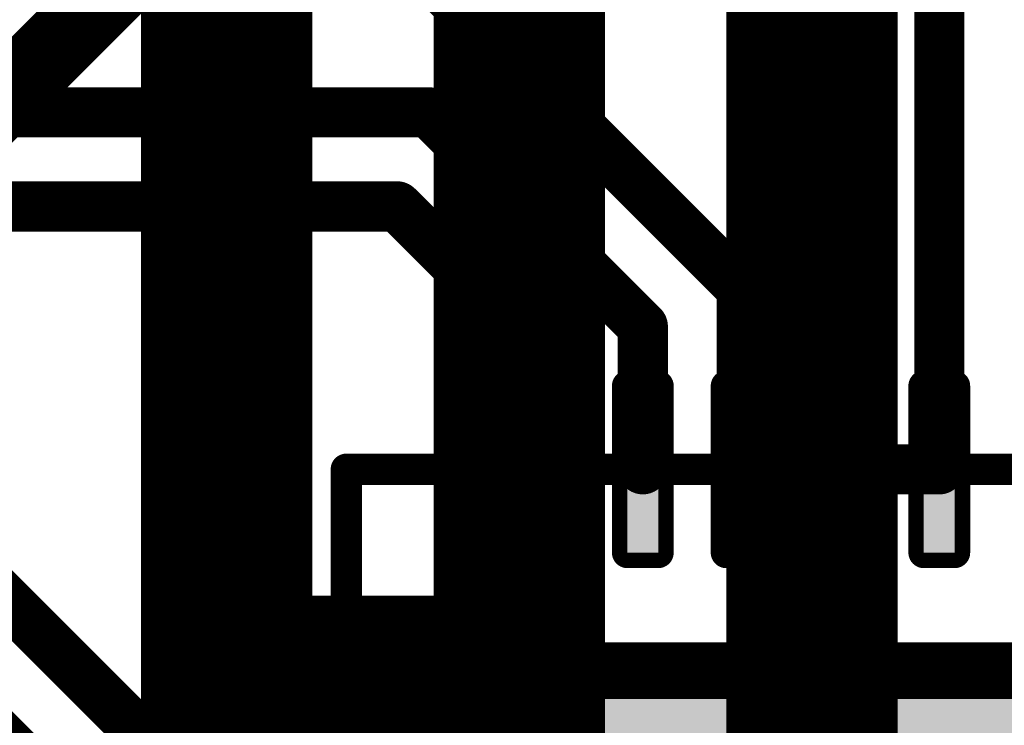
# Model space of a CAD drawing. Extents: x -13 to 79, y -40 to 78.
# Tile 70 of 96: x 28.06 to 32.05, y 34.35 to 37.2. Entities that reach past the tile are written whole.
import ezdxf

# ---------------------------------------------------------------- set-up
doc = ezdxf.new("R2010")
doc.units = 0
for name, color, linetype in [('1', 22, 'CONTINUOUS'), ('16', 175, 'CONTINUOUS'), ('21', 253, 'CONTINUOUS'), ('22', 140, 'CONTINUOUS')]:
    doc.layers.add(name, color=color, linetype=linetype)

# ---------------------------------------------------------------- blocks, each defined once
blk = doc.blocks.new('RECT128000X40000R50')
at = {"const_width": 0.0625}
blk.add_lwpolyline([(0.3688, -0.0625), (0.3688, 0.0625, 0.4142), (0.3375, 0.0938), (-0.3375, 0.0938, 0.4142), (-0.3688, 0.0625), (-0.3688, -0.0625, 0.4142), (-0.3375, -0.0938), (0.3375, -0.0938, 0.4142)], format="xyb", close=True, dxfattribs=at)
blk.add_solid([(-0.3531, -0.0781), (0.3531, -0.0781), (-0.3531, 0.0781), (0.3531, 0.0781)])
blk = doc.blocks.new('RECT736000X736000R10')
at = {"const_width": 0.23}
blk.add_lwpolyline([(2.185, -2.07), (2.185, 2.07, 0.4142), (2.07, 2.185), (-2.07, 2.185, 0.4142), (-2.185, 2.07), (-2.185, -2.07, 0.4142), (-2.07, -2.185), (2.07, -2.185, 0.4142)], format="xyb", close=True, dxfattribs=at)
blk.add_solid([(-2.0954, -2.0954), (2.0954, -2.0954), (-2.0954, 2.0954), (2.0954, 2.0954)])

msp = doc.modelspace()

# ---------------------------------------------------------------- linework, layer by layer
at = {"layer": '1', "const_width": 0.3048}
msp.add_lwpolyline([(28.7475, 37.6375), (27.7281, 36.6181)], dxfattribs=at)
at = {"layer": '16', "const_width": 0.2032}
for points in [[(30.985, 36.1165), (29.464, 37.6375)], [(31.785, 35.385), (31.785, 37.3485)], [(29.718, 36.83), (6.985, 36.83)], [(30.585, 35.963), (29.718, 36.83)], [(29.591, 36.449), (6.7945, 36.449)], [(30.185, 35.855), (29.591, 36.449)], [(30.985, 35.385), (30.985, 36.1165)], [(30.585, 35.385), (30.585, 35.963)], [(30.185, 35.385), (30.185, 35.855)], [(31.385, 35.385), (31.785, 35.385)], [(27.813, 35.052), (28.68, 34.185)], [(28.5085, 33.785), (27.6225, 34.671)]]:
    msp.add_lwpolyline(points, dxfattribs=at)
at = {"layer": '16', "const_width": 0.1016}
for points in [[(29.7539, 36.8659, 1), (29.6821, 36.7941)], [(29.718, 36.7792, 1), (29.718, 36.8808)], [(29.6269, 36.4849, 1), (29.5551, 36.4131)], [(29.591, 36.3982, 1), (29.591, 36.4998)], [(31.0358, 36.1165, 1), (30.9342, 36.1165)], [(30.9491, 36.0806, 1), (31.0209, 36.1524)], [(30.6358, 35.963, 1), (30.5342, 35.963)], [(30.5491, 35.9271, 1), (30.6209, 35.9989)], [(30.2358, 35.855, 1), (30.1342, 35.855)], [(30.1491, 35.8191, 1), (30.2209, 35.8909)], [(31.385, 35.4358, 1), (31.385, 35.3342)], [(31.785, 35.3342, 1), (31.785, 35.4358)], [(30.1342, 35.385, 1), (30.2358, 35.385)], [(30.5342, 35.385, 1), (30.6358, 35.385)], [(30.9342, 35.385, 1), (31.0358, 35.385)], [(31.7342, 35.385, 1), (31.8358, 35.385)]]:
    msp.add_lwpolyline(points, format="xyb", dxfattribs=at)
at = {"layer": '21'}
for points, const_width in [([(32.385, 61.595, 0.4142), (3.175, 32.385)], 3.048), ([(30.9559, 37.2494, 1), (30.9918, 37.2135)], 0.0508), ([(29.8143, 37.1779, 1), (29.7635, 37.1779)], 0.0508), ([(30.4068, 37.2047, 1), (30.356, 37.2047)], 0.0508), ([(30.356, 37.2047, 1), (30.4068, 37.2047)], 0.0508), ([(30.3994, 37.1868, 1), (30.3634, 37.2227)], 0.0508), ([(30.9485, 37.2315, 1), (30.9993, 37.2315)], 0.0508), ([(29.2219, 37.1512, 1), (29.1711, 37.1512)], 0.0508), ([(29.2145, 37.1332, 1), (29.1785, 37.1691)], 0.0508), ([(29.7635, 37.1779, 1), (29.8143, 37.1779)], 0.0508), ([(29.771, 37.1959, 1), (29.8069, 37.16)], 0.0508), ([(28.6295, 37.1244, 1), (28.5787, 37.1244)], 0.0508), ([(28.5861, 37.1424, 1), (28.622, 37.1065)], 0.0508), ([(28.5787, 37.1244, 1), (28.6295, 37.1244)], 0.0508), ([(29.1711, 37.1512, 1), (29.2219, 37.1512)], 0.0508), ([(31.5917, 37.1168, 1), (31.5409, 37.1168)], 0.0508), ([(31.5843, 37.0989, 1), (31.5484, 37.1348)], 0.0508), ([(30.4068, 37.0633, 1), (30.356, 37.0633)], 0.0508), ([(30.3994, 37.0453, 1), (30.3634, 37.0813)], 0.0508), ([(30.9993, 37.0901, 1), (30.9485, 37.0901)], 0.0508), ([(30.9559, 37.108, 1), (30.9918, 37.0721)], 0.0508), ([(30.9485, 37.0901, 1), (30.9993, 37.0901)], 0.0508), ([(31.5409, 37.1168, 1), (31.5917, 37.1168)], 0.0508), ([(29.8143, 37.0365, 1), (29.7635, 37.0365)], 0.0508), ([(29.771, 37.0545, 1), (29.8069, 37.0186)], 0.0508), ([(30.356, 37.0633, 1), (30.4068, 37.0633)], 0.0508), ([(28.5861, 37.001, 1), (28.622, 36.965)], 0.0508), ([(28.6295, 36.983, 1), (28.5787, 36.983)], 0.0508), ([(29.2219, 37.0098, 1), (29.1711, 37.0098)], 0.0508), ([(29.1711, 37.0098, 1), (29.2219, 37.0098)], 0.0508), ([(29.2145, 36.9918, 1), (29.1785, 37.0277)], 0.0508), ([(29.7635, 37.0365, 1), (29.8143, 37.0365)], 0.0508), ([(31.5917, 36.9754, 1), (31.5409, 36.9754)], 0.0508), ([(31.5843, 36.9575, 1), (31.5484, 36.9934)], 0.0508), ([(28.5787, 36.983, 1), (28.6295, 36.983)], 0.0508), ([(30.9993, 36.9486, 1), (30.9485, 36.9486)], 0.0508), ([(30.9559, 36.9666, 1), (30.9918, 36.9307)], 0.0508), ([(31.5409, 36.9754, 1), (31.5917, 36.9754)], 0.0508), ([(29.8143, 36.8951, 1), (29.7635, 36.8951)], 0.0508), ([(30.4068, 36.9219, 1), (30.356, 36.9219)], 0.0508), ([(30.356, 36.9219, 1), (30.4068, 36.9219)], 0.0508), ([(30.3994, 36.9039, 1), (30.3634, 36.9398)], 0.0508), ([(30.9485, 36.9486, 1), (30.9993, 36.9486)], 0.0508), ([(29.2219, 36.8683, 1), (29.1711, 36.8683)], 0.0508), ([(29.2145, 36.8504, 1), (29.1785, 36.8863)], 0.0508), ([(29.771, 36.9131, 1), (29.8069, 36.8771)], 0.0508), ([(29.7635, 36.8951, 1), (29.8143, 36.8951)], 0.0508), ([(28.6295, 36.8416, 1), (28.5787, 36.8416)], 0.0508), ([(28.5861, 36.8595, 1), (28.622, 36.8236)], 0.0508), ([(28.5787, 36.8416, 1), (28.6295, 36.8416)], 0.0508), ([(29.1711, 36.8683, 1), (29.2219, 36.8683)], 0.0508), ([(31.5917, 36.834, 1), (31.5409, 36.834)], 0.0508), ([(31.5843, 36.816, 1), (31.5484, 36.852)], 0.0508), ([(30.4068, 36.7805, 1), (30.356, 36.7805)], 0.0508), ([(30.3994, 36.7625, 1), (30.3634, 36.7984)], 0.0508), ([(30.9559, 36.8252, 1), (30.9918, 36.7892)], 0.0508), ([(30.9993, 36.8072, 1), (30.9485, 36.8072)], 0.0508), ([(30.9485, 36.8072, 1), (30.9993, 36.8072)], 0.0508), ([(31.5409, 36.834, 1), (31.5917, 36.834)], 0.0508), ([(29.8143, 36.7537, 1), (29.7635, 36.7537)], 0.0508), ([(29.771, 36.7716, 1), (29.8069, 36.7357)], 0.0508), ([(30.356, 36.7805, 1), (30.4068, 36.7805)], 0.0508), ([(28.6295, 36.7002, 1), (28.5787, 36.7002)], 0.0508), ([(29.2219, 36.7269, 1), (29.1711, 36.7269)], 0.0508), ([(29.1711, 36.7269, 1), (29.2219, 36.7269)], 0.0508), ([(29.2145, 36.709, 1), (29.1785, 36.7449)], 0.0508), ([(29.7635, 36.7537, 1), (29.8143, 36.7537)], 0.0508), ([(28.5861, 36.7181, 1), (28.622, 36.6822)], 0.0508), ([(28.5787, 36.7002, 1), (28.6295, 36.7002)], 0.0508), ([(30.9559, 36.6838, 1), (30.9918, 36.6478)], 0.0508), ([(30.9993, 36.6658, 1), (30.9485, 36.6658)], 0.0508), ([(31.5917, 36.6926, 1), (31.5409, 36.6926)], 0.0508), ([(31.5409, 36.6926, 1), (31.5917, 36.6926)], 0.0508), ([(31.5843, 36.6746, 1), (31.5484, 36.7105)], 0.0508), ([(30.4068, 36.639, 1), (30.356, 36.639)], 0.0508), ([(30.3994, 36.6211, 1), (30.3634, 36.657)], 0.0508), ([(30.9485, 36.6658, 1), (30.9993, 36.6658)], 0.0508), ([(29.2219, 36.5855, 1), (29.1711, 36.5855)], 0.0508), ([(29.2145, 36.5675, 1), (29.1785, 36.6035)], 0.0508), ([(29.8143, 36.6123, 1), (29.7635, 36.6123)], 0.0508), ([(29.7635, 36.6123, 1), (29.8143, 36.6123)], 0.0508), ([(29.771, 36.6302, 1), (29.8069, 36.5943)], 0.0508), ([(30.356, 36.639, 1), (30.4068, 36.639)], 0.0508), ([(28.6295, 36.5587, 1), (28.5787, 36.5587)], 0.0508), ([(28.5861, 36.5767, 1), (28.622, 36.5408)], 0.0508), ([(29.1711, 36.5855, 1), (29.2219, 36.5855)], 0.0508), ([(31.5917, 36.5511, 1), (31.5409, 36.5511)], 0.0508), ([(31.5843, 36.5332, 1), (31.5484, 36.5691)], 0.0508), ([(28.5787, 36.5587, 1), (28.6295, 36.5587)], 0.0508), ([(30.4068, 36.4976, 1), (30.356, 36.4976)], 0.0508), ([(30.3994, 36.4796, 1), (30.3634, 36.5156)], 0.0508), ([(30.9993, 36.5244, 1), (30.9485, 36.5244)], 0.0508), ([(30.9559, 36.5423, 1), (30.9918, 36.5064)], 0.0508), ([(30.9485, 36.5244, 1), (30.9993, 36.5244)], 0.0508), ([(31.5409, 36.5511, 1), (31.5917, 36.5511)], 0.0508), ([(29.8143, 36.4708, 1), (29.7635, 36.4708)], 0.0508), ([(29.771, 36.4888, 1), (29.8069, 36.4529)], 0.0508), ([(30.356, 36.4976, 1), (30.4068, 36.4976)], 0.0508), ([(28.6295, 36.4173, 1), (28.5787, 36.4173)], 0.0508), ([(29.2219, 36.4441, 1), (29.1711, 36.4441)], 0.0508), ([(29.1711, 36.4441, 1), (29.2219, 36.4441)], 0.0508), ([(29.2145, 36.4261, 1), (29.1785, 36.462)], 0.0508), ([(29.7635, 36.4708, 1), (29.8143, 36.4708)], 0.0508), ([(28.5861, 36.4353, 1), (28.622, 36.3994)], 0.0508), ([(28.5787, 36.4173, 1), (28.6295, 36.4173)], 0.0508), ([(30.9993, 36.383, 1), (30.9485, 36.383)], 0.0508), ([(31.5917, 36.4097, 1), (31.5409, 36.4097)], 0.0508), ([(31.5409, 36.4097, 1), (31.5917, 36.4097)], 0.0508), ([(31.5843, 36.3918, 1), (31.5484, 36.4277)], 0.0508), ([(30.4068, 36.3562, 1), (30.356, 36.3562)], 0.0508), ([(30.3994, 36.3382, 1), (30.3634, 36.3742)], 0.0508), ([(30.9559, 36.4009, 1), (30.9918, 36.365)], 0.0508), ([(30.9485, 36.383, 1), (30.9993, 36.383)], 0.0508), ([(29.2219, 36.3026, 1), (29.1711, 36.3026)], 0.0508), ([(29.2145, 36.2847, 1), (29.1785, 36.3206)], 0.0508), ([(29.8143, 36.3294, 1), (29.7635, 36.3294)], 0.0508), ([(29.771, 36.3474, 1), (29.8069, 36.3114)], 0.0508), ([(29.7635, 36.3294, 1), (29.8143, 36.3294)], 0.0508), ([(30.356, 36.3562, 1), (30.4068, 36.3562)], 0.0508), ([(28.5861, 36.2939, 1), (28.622, 36.2579)], 0.0508), ([(28.6295, 36.2759, 1), (28.5787, 36.2759)], 0.0508), ([(29.1711, 36.3026, 1), (29.2219, 36.3026)], 0.0508), ([(31.5917, 36.2683, 1), (31.5409, 36.2683)], 0.0508), ([(31.5843, 36.2503, 1), (31.5484, 36.2863)], 0.0508), ([(28.5787, 36.2759, 1), (28.6295, 36.2759)], 0.0508), ([(30.9993, 36.2415, 1), (30.9485, 36.2415)], 0.0508), ([(30.9559, 36.2595, 1), (30.9918, 36.2236)], 0.0508), ([(31.5409, 36.2683, 1), (31.5917, 36.2683)], 0.0508), ([(29.8143, 36.188, 1), (29.7635, 36.188)], 0.0508), ([(29.771, 36.206, 1), (29.8069, 36.17)], 0.0508), ([(30.4068, 36.2148, 1), (30.356, 36.2148)], 0.0508), ([(30.356, 36.2148, 1), (30.4068, 36.2148)], 0.0508), ([(30.3994, 36.1968, 1), (30.3634, 36.2327)], 0.0508), ([(30.9485, 36.2415, 1), (30.9993, 36.2415)], 0.0508), ([(29.2219, 36.1612, 1), (29.1711, 36.1612)], 0.0508), ([(29.2145, 36.1433, 1), (29.1785, 36.1792)], 0.0508), ([(29.7635, 36.188, 1), (29.8143, 36.188)], 0.0508), ([(28.6295, 36.1345, 1), (28.5787, 36.1345)], 0.0508), ([(28.5861, 36.1524, 1), (28.622, 36.1165)], 0.0508), ([(28.5787, 36.1345, 1), (28.6295, 36.1345)], 0.0508), ([(29.1711, 36.1612, 1), (29.2219, 36.1612)], 0.0508), ([(30.9993, 36.1001, 1), (30.9485, 36.1001)], 0.0508), ([(31.5917, 36.1269, 1), (31.5409, 36.1269)], 0.0508), ([(31.5409, 36.1269, 1), (31.5917, 36.1269)], 0.0508), ([(31.5843, 36.1089, 1), (31.5484, 36.1449)], 0.0508), ([(30.4068, 36.0734, 1), (30.356, 36.0734)], 0.0508), ([(30.3994, 36.0554, 1), (30.3634, 36.0913)], 0.0508), ([(30.9559, 36.1181, 1), (30.9918, 36.0821)], 0.0508), ([(30.9485, 36.1001, 1), (30.9993, 36.1001)], 0.0508), ([(29.2219, 36.0198, 1), (29.1711, 36.0198)], 0.0508), ([(29.2145, 36.0018, 1), (29.1785, 36.0378)], 0.0508), ([(29.8143, 36.0466, 1), (29.7635, 36.0466)], 0.0508), ([(29.7635, 36.0466, 1), (29.8143, 36.0466)], 0.0508), ([(29.771, 36.0645, 1), (29.8069, 36.0286)], 0.0508), ([(30.356, 36.0734, 1), (30.4068, 36.0734)], 0.0508), ([(28.6295, 35.9931, 1), (28.5787, 35.9931)], 0.0508), ([(28.5861, 36.011, 1), (28.622, 35.9751)], 0.0508), ([(29.1711, 36.0198, 1), (29.2219, 36.0198)], 0.0508), ([(31.5917, 35.9855, 1), (31.5409, 35.9855)], 0.0508), ([(31.5843, 35.9675, 1), (31.5484, 36.0034)], 0.0508), ([(28.5787, 35.9931, 1), (28.6295, 35.9931)], 0.0508), ([(30.9993, 35.9587, 1), (30.9485, 35.9587)], 0.0508), ([(30.9559, 35.9766, 1), (30.9918, 35.9407)], 0.0508), ([(31.5409, 35.9855, 1), (31.5917, 35.9855)], 0.0508), ([(29.8143, 35.9051, 1), (29.7635, 35.9051)], 0.0508), ([(30.4068, 35.9319, 1), (30.356, 35.9319)], 0.0508), ([(30.356, 35.9319, 1), (30.4068, 35.9319)], 0.0508), ([(30.3994, 35.914, 1), (30.3634, 35.9499)], 0.0508), ([(30.9485, 35.9587, 1), (30.9993, 35.9587)], 0.0508), ([(29.2219, 35.8784, 1), (29.1711, 35.8784)], 0.0508), ([(29.2145, 35.8604, 1), (29.1785, 35.8964)], 0.0508), ([(29.7635, 35.9051, 1), (29.8143, 35.9051)], 0.0508), ([(29.771, 35.9231, 1), (29.8069, 35.8872)], 0.0508), ([(28.6295, 35.8516, 1), (28.5787, 35.8516)], 0.0508), ([(28.5861, 35.8696, 1), (28.622, 35.8337)], 0.0508), ([(28.5787, 35.8516, 1), (28.6295, 35.8516)], 0.0508), ([(29.1711, 35.8784, 1), (29.2219, 35.8784)], 0.0508), ([(31.5917, 35.8441, 1), (31.5409, 35.8441)], 0.0508), ([(31.5409, 35.8441, 1), (31.5917, 35.8441)], 0.0508), ([(31.5843, 35.8261, 1), (31.5484, 35.862)], 0.0508), ([(30.4068, 35.7905, 1), (30.356, 35.7905)], 0.0508), ([(30.3994, 35.7725, 1), (30.3634, 35.8085)], 0.0508), ([(30.9993, 35.8173, 1), (30.9485, 35.8173)], 0.0508), ([(30.9559, 35.8352, 1), (30.9918, 35.7993)], 0.0508), ([(30.9485, 35.8173, 1), (30.9993, 35.8173)], 0.0508), ([(29.8143, 35.7637, 1), (29.7635, 35.7637)], 0.0508), ([(29.771, 35.7817, 1), (29.8069, 35.7458)], 0.0508), ([(30.356, 35.7905, 1), (30.4068, 35.7905)], 0.0508), ([(28.5861, 35.7282, 1), (28.622, 35.6922)], 0.0508), ([(28.6295, 35.7102, 1), (28.5787, 35.7102)], 0.0508), ([(29.2219, 35.737, 1), (29.1711, 35.737)], 0.0508), ([(29.1711, 35.737, 1), (29.2219, 35.737)], 0.0508), ([(29.2145, 35.719, 1), (29.1785, 35.7549)], 0.0508), ([(29.7635, 35.7637, 1), (29.8143, 35.7637)], 0.0508), ([(31.5917, 35.7026, 1), (31.5409, 35.7026)], 0.0508), ([(31.5843, 35.6847, 1), (31.5484, 35.7206)], 0.0508), ([(28.5787, 35.7102, 1), (28.6295, 35.7102)], 0.0508), ([(30.9993, 35.6758, 1), (30.9485, 35.6758)], 0.0508), ([(30.9559, 35.6938, 1), (30.9918, 35.6579)], 0.0508), ([(31.5409, 35.7026, 1), (31.5917, 35.7026)], 0.0508), ([(29.8143, 35.6223, 1), (29.7635, 35.6223)], 0.0508), ([(30.4068, 35.6491, 1), (30.356, 35.6491)], 0.0508), ([(30.356, 35.6491, 1), (30.4068, 35.6491)], 0.0508), ([(30.3994, 35.6311, 1), (30.3634, 35.6671)], 0.0508), ([(30.9485, 35.6758, 1), (30.9993, 35.6758)], 0.0508), ([(29.2219, 35.5956, 1), (29.1711, 35.5956)], 0.0508), ([(29.2145, 35.5776, 1), (29.1785, 35.6135)], 0.0508), ([(29.771, 35.6403, 1), (29.8069, 35.6043)], 0.0508), ([(29.7635, 35.6223, 1), (29.8143, 35.6223)], 0.0508), ([(28.5861, 35.5868, 1), (28.622, 35.5508)], 0.0508), ([(28.6295, 35.5688, 1), (28.5787, 35.5688)], 0.0508), ([(28.5787, 35.5688, 1), (28.6295, 35.5688)], 0.0508), ([(29.1711, 35.5956, 1), (29.2219, 35.5956)], 0.0508), ([(31.5917, 35.5612, 1), (31.5409, 35.5612)], 0.0508), ([(31.5843, 35.5432, 1), (31.5484, 35.5792)], 0.0508), ([(30.4068, 35.5077, 1), (30.356, 35.5077)], 0.0508), ([(30.3994, 35.4897, 1), (30.3634, 35.5256)], 0.0508), ([(30.9993, 35.5344, 1), (30.9485, 35.5344)], 0.0508), ([(30.9559, 35.5524, 1), (30.9918, 35.5165)], 0.0508), ([(30.9485, 35.5344, 1), (30.9993, 35.5344)], 0.0508), ([(31.5409, 35.5612, 1), (31.5917, 35.5612)], 0.0508), ([(29.8143, 35.4809, 1), (29.7635, 35.4809)], 0.0508), ([(29.771, 35.4988, 1), (29.8069, 35.4629)], 0.0508), ([(30.356, 35.5077, 1), (30.4068, 35.5077)], 0.0508), ([(28.6295, 35.4274, 1), (28.5787, 35.4274)], 0.0508), ([(29.2219, 35.4541, 1), (29.1711, 35.4541)], 0.0508), ([(29.1711, 35.4541, 1), (29.2219, 35.4541)], 0.0508), ([(29.2145, 35.4362, 1), (29.1785, 35.4721)], 0.0508), ([(29.7635, 35.4809, 1), (29.8143, 35.4809)], 0.0508), ([(28.5861, 35.4453, 1), (28.622, 35.4094)], 0.0508), ([(28.5787, 35.4274, 1), (28.6295, 35.4274)], 0.0508), ([(30.9559, 35.411, 1), (30.9918, 35.375)], 0.0508), ([(30.9993, 35.393, 1), (30.9485, 35.393)], 0.0508), ([(31.5917, 35.4198, 1), (31.5409, 35.4198)], 0.0508), ([(31.5409, 35.4198, 1), (31.5917, 35.4198)], 0.0508), ([(31.5843, 35.4018, 1), (31.5484, 35.4377)], 0.0508), ([(30.4068, 35.3662, 1), (30.356, 35.3662)], 0.0508), ([(30.356, 35.3662, 1), (30.4068, 35.3662)], 0.0508), ([(30.3994, 35.3483, 1), (30.3634, 35.3842)], 0.0508), ([(30.9485, 35.393, 1), (30.9993, 35.393)], 0.0508), ([(29.2219, 35.3127, 1), (29.1711, 35.3127)], 0.0508), ([(29.2145, 35.2947, 1), (29.1785, 35.3307)], 0.0508), ([(29.8143, 35.3395, 1), (29.7635, 35.3395)], 0.0508), ([(29.7635, 35.3395, 1), (29.8143, 35.3395)], 0.0508), ([(29.771, 35.3574, 1), (29.8069, 35.3215)], 0.0508), ([(28.6295, 35.2859, 1), (28.5787, 35.2859)], 0.0508), ([(28.5861, 35.3039, 1), (28.622, 35.268)], 0.0508), ([(28.5787, 35.2859, 1), (28.6295, 35.2859)], 0.0508), ([(29.1711, 35.3127, 1), (29.2219, 35.3127)], 0.0508), ([(31.5917, 35.2784, 1), (31.5409, 35.2784)], 0.0508), ([(31.5843, 35.2604, 1), (31.5484, 35.2963)], 0.0508), ([(30.4068, 35.2248, 1), (30.356, 35.2248)], 0.0508), ([(30.3994, 35.2069, 1), (30.3634, 35.2428)], 0.0508), ([(30.9993, 35.2516, 1), (30.9485, 35.2516)], 0.0508), ([(30.9559, 35.2695, 1), (30.9918, 35.2336)], 0.0508), ([(30.9485, 35.2516, 1), (30.9993, 35.2516)], 0.0508), ([(31.5409, 35.2784, 1), (31.5917, 35.2784)], 0.0508), ([(29.8143, 35.198, 1), (29.7635, 35.198)], 0.0508), ([(29.771, 35.216, 1), (29.8069, 35.1801)], 0.0508), ([(30.356, 35.2248, 1), (30.4068, 35.2248)], 0.0508), ([(28.6295, 35.1445, 1), (28.5787, 35.1445)], 0.0508), ([(29.2219, 35.1713, 1), (29.1711, 35.1713)], 0.0508), ([(29.1711, 35.1713, 1), (29.2219, 35.1713)], 0.0508), ([(29.2145, 35.1533, 1), (29.1785, 35.1892)], 0.0508), ([(29.7635, 35.198, 1), (29.8143, 35.198)], 0.0508), ([(28.5861, 35.1625, 1), (28.622, 35.1266)], 0.0508), ([(28.5787, 35.1445, 1), (28.6295, 35.1445)], 0.0508), ([(30.9993, 35.1102, 1), (30.9485, 35.1102)], 0.0508), ([(30.9559, 35.1281, 1), (30.9918, 35.0922)], 0.0508), ([(31.5917, 35.1369, 1), (31.5409, 35.1369)], 0.0508), ([(31.5409, 35.1369, 1), (31.5917, 35.1369)], 0.0508), ([(31.5843, 35.119, 1), (31.5484, 35.1549)], 0.0508), ([(30.4068, 35.0834, 1), (30.356, 35.0834)], 0.0508), ([(30.3994, 35.0654, 1), (30.3634, 35.1014)], 0.0508), ([(30.9485, 35.1102, 1), (30.9993, 35.1102)], 0.0508), ([(29.2219, 35.0299, 1), (29.1711, 35.0299)], 0.0508), ([(29.2145, 35.0119, 1), (29.1785, 35.0478)], 0.0508), ([(29.8143, 35.0566, 1), (29.7635, 35.0566)], 0.0508), ([(29.7635, 35.0566, 1), (29.8143, 35.0566)], 0.0508), ([(29.771, 35.0746, 1), (29.8069, 35.0387)], 0.0508), ([(30.356, 35.0834, 1), (30.4068, 35.0834)], 0.0508), ([(28.5861, 35.0211, 1), (28.622, 34.9851)], 0.0508), ([(28.6295, 35.0031, 1), (28.5787, 35.0031)], 0.0508), ([(29.1711, 35.0299, 1), (29.2219, 35.0299)], 0.0508), ([(31.5917, 34.9955, 1), (31.5409, 34.9955)], 0.0508), ([(31.5843, 34.9776, 1), (31.5484, 35.0135)], 0.0508), ([(28.5787, 35.0031, 1), (28.6295, 35.0031)], 0.0508), ([(30.4068, 34.942, 1), (30.356, 34.942)], 0.0508), ([(30.3994, 34.924, 1), (30.3634, 34.9599)], 0.0508), ([(30.9993, 34.9687, 1), (30.9485, 34.9687)], 0.0508), ([(30.9559, 34.9867, 1), (30.9918, 34.9508)], 0.0508), ([(30.9485, 34.9687, 1), (30.9993, 34.9687)], 0.0508), ([(31.5409, 34.9955, 1), (31.5917, 34.9955)], 0.0508), ([(29.8143, 34.9152, 1), (29.7635, 34.9152)], 0.0508), ([(29.771, 34.9332, 1), (29.8069, 34.8972)], 0.0508), ([(30.356, 34.942, 1), (30.4068, 34.942)], 0.0508), ([(29.2219, 34.8884, 1), (29.1711, 34.8884)], 0.0508), ([(29.1711, 34.8884, 1), (29.2219, 34.8884)], 0.0508), ([(29.2145, 34.8705, 1), (29.1785, 34.9064)], 0.0508), ([(29.7635, 34.9152, 1), (29.8143, 34.9152)], 0.0508), ([(28.6295, 34.8617, 1), (28.5787, 34.8617)], 0.0508), ([(28.5861, 34.8796, 1), (28.622, 34.8437)], 0.0508), ([(28.5787, 34.8617, 1), (28.6295, 34.8617)], 0.0508), ([(29.1965, 34.8482, 1), (29.1965, 34.7974)], 0.0508), ([(29.2723, 34.8482, 1), (29.2723, 34.7974)], 0.0508), ([(29.2902, 34.8048, 1), (29.2543, 34.8407)], 0.0508), ([(29.2723, 34.7974, 1), (29.2723, 34.8482)], 0.0508), ([(29.4137, 34.8482, 1), (29.4137, 34.7974)], 0.0508), ([(29.4316, 34.8048, 1), (29.3957, 34.8407)], 0.0508), ([(29.4137, 34.7974, 1), (29.4137, 34.8482)], 0.0508), ([(29.5551, 34.8482, 1), (29.5551, 34.7974)], 0.0508), ([(29.5731, 34.8048, 1), (29.5371, 34.8407)], 0.0508), ([(29.5551, 34.7974, 1), (29.5551, 34.8482)], 0.0508), ([(29.6965, 34.8482, 1), (29.6965, 34.7974)], 0.0508), ([(29.7145, 34.8048, 1), (29.6786, 34.8407)], 0.0508), ([(29.6965, 34.7974, 1), (29.6965, 34.8482)], 0.0508), ([(29.7889, 34.7974, 1), (29.7889, 34.8482)], 0.0508), ([(30.9993, 34.8273, 1), (30.9485, 34.8273)], 0.0508), ([(31.5917, 34.8541, 1), (31.5409, 34.8541)], 0.0508), ([(31.5409, 34.8541, 1), (31.5917, 34.8541)], 0.0508), ([(31.5843, 34.8361, 1), (31.5484, 34.8721)], 0.0508), ([(29.1711, 34.8228, 1), (29.2219, 34.8228)], 0.0508), ([(29.7635, 34.8228, 1), (29.8143, 34.8228)], 0.0508), ([(30.4068, 34.8006, 1), (30.356, 34.8006)], 0.0508), ([(30.3994, 34.7826, 1), (30.3634, 34.8185)], 0.0508), ([(30.9559, 34.8453, 1), (30.9918, 34.8093)], 0.0508), ([(30.9485, 34.8273, 1), (30.9993, 34.8273)], 0.0508), ([(30.356, 34.8006, 1), (30.4068, 34.8006)], 0.0508), ([(28.6295, 34.7203, 1), (28.5787, 34.7203)], 0.0508), ([(28.5861, 34.7382, 1), (28.622, 34.7023)], 0.0508), ([(31.5917, 34.7127, 1), (31.5409, 34.7127)], 0.0508), ([(31.5843, 34.6947, 1), (31.5484, 34.7306)], 0.0508), ([(28.5787, 34.7203, 1), (28.6295, 34.7203)], 0.0508), ([(30.9559, 34.7039, 1), (30.9918, 34.6679)], 0.0508), ([(30.9993, 34.6859, 1), (30.9485, 34.6859)], 0.0508), ([(31.5409, 34.7127, 1), (31.5917, 34.7127)], 0.0508), ([(30.4068, 34.6591, 1), (30.356, 34.6591)], 0.0508), ([(30.356, 34.6591, 1), (30.4068, 34.6591)], 0.0508), ([(30.3994, 34.6412, 1), (30.3634, 34.6771)], 0.0508), ([(30.9485, 34.6859, 1), (30.9993, 34.6859)], 0.0508), ([(28.6295, 34.5788, 1), (28.5787, 34.5788)], 0.0508), ([(28.5861, 34.5968, 1), (28.622, 34.5609)], 0.0508), ([(28.5787, 34.5788, 1), (28.6295, 34.5788)], 0.0508), ([(30.9993, 34.5445, 1), (30.9485, 34.5445)], 0.0508), ([(31.5917, 34.5712, 1), (31.5409, 34.5712)], 0.0508), ([(31.5409, 34.5712, 1), (31.5917, 34.5712)], 0.0508), ([(31.5843, 34.5533, 1), (31.5484, 34.5892)], 0.0508), ([(30.4068, 34.5177, 1), (30.356, 34.5177)], 0.0508), ([(30.3994, 34.4997, 1), (30.3634, 34.5357)], 0.0508), ([(30.9559, 34.5624, 1), (30.9918, 34.5265)], 0.0508), ([(30.9485, 34.5445, 1), (30.9993, 34.5445)], 0.0508), ([(30.356, 34.5177, 1), (30.4068, 34.5177)], 0.0508), ([(28.6295, 34.4374, 1), (28.5787, 34.4374)], 0.0508), ([(28.5861, 34.4554, 1), (28.622, 34.4195)], 0.0508), ([(31.5917, 34.4298, 1), (31.5409, 34.4298)], 0.0508), ([(31.5843, 34.4119, 1), (31.5484, 34.4478)], 0.0508), ([(28.5787, 34.4374, 1), (28.6295, 34.4374)], 0.0508), ([(30.9993, 34.4031, 1), (30.9485, 34.4031)], 0.0508), ([(30.9559, 34.421, 1), (30.9918, 34.3851)], 0.0508), ([(31.5409, 34.4298, 1), (31.5917, 34.4298)], 0.0508), ([(30.4068, 34.3763, 1), (30.356, 34.3763)], 0.0508), ([(30.356, 34.3763, 1), (30.4068, 34.3763)], 0.0508), ([(30.3994, 34.3583, 1), (30.3634, 34.3943)], 0.0508), ([(30.9485, 34.4031, 1), (30.9993, 34.4031)], 0.0508)]:
    msp.add_lwpolyline(points, format="xyb", dxfattribs=dict(at, const_width=const_width))
at = {"layer": '21', "const_width": 0.1016}
for points in [[(30.9739, 37.2315), (32.1361, 38.3937)], [(29.7889, 37.1779), (30.3814, 37.7704)], [(28.6041, 37.1244), (29.1965, 37.7169)], [(30.9739, 37.0901), (31.5663, 37.6825)], [(29.7889, 37.0365), (30.3814, 37.629)], [(28.6041, 36.983), (29.1965, 37.5755)], [(30.9739, 36.9486), (31.5663, 37.5411)], [(29.7889, 36.8951), (30.3814, 37.4876)], [(28.6041, 36.8416), (29.1965, 37.434)], [(30.9739, 36.8072), (31.5663, 37.3997)], [(30.9739, 37.2315), (30.9739, 37.3729)], [(29.7889, 36.7537), (30.3814, 37.3461)], [(30.3814, 37.3461), (30.3814, 37.2047)], [(29.7889, 37.1779), (29.7889, 37.3194)], [(28.6041, 36.7002), (29.1965, 37.2926)], [(28.6041, 37.1244), (28.6041, 37.2659)], [(29.1965, 37.2926), (29.1965, 37.1512)], [(30.9739, 36.6658), (31.5663, 37.2583)], [(31.5663, 37.2583), (31.5663, 37.1168)], [(30.9739, 37.0901), (30.9739, 37.2315)], [(29.7889, 36.6123), (30.3814, 37.2047)], [(29.7889, 37.0365), (29.7889, 37.1779)], [(30.3814, 37.2047), (30.3814, 37.0633)], [(28.6041, 36.5587), (29.1965, 37.1512)], [(29.1965, 37.1512), (29.1965, 37.0098)], [(28.6041, 36.983), (28.6041, 37.1244)], [(30.9739, 36.5244), (31.5663, 37.1168)], [(31.5663, 37.1168), (31.5663, 36.9754)], [(29.7889, 36.4708), (30.3814, 37.0633)], [(30.3814, 37.0633), (30.3814, 36.9219)], [(30.9739, 36.9486), (30.9739, 37.0901)], [(29.7889, 36.8951), (29.7889, 37.0365)], [(28.6041, 36.4173), (29.1965, 37.0098)], [(28.6041, 36.8416), (28.6041, 36.983)], [(29.1965, 37.0098), (29.1965, 36.8683)], [(30.9739, 36.383), (31.5663, 36.9754)], [(31.5663, 36.9754), (31.5663, 36.834)], [(30.9739, 36.8072), (30.9739, 36.9486)], [(29.7889, 36.3294), (30.3814, 36.9219)], [(29.7889, 36.7537), (29.7889, 36.8951)], [(30.3814, 36.9219), (30.3814, 36.7805)], [(28.6041, 36.2759), (29.1965, 36.8683)], [(29.1965, 36.8683), (29.1965, 36.7269)], [(28.6041, 36.7002), (28.6041, 36.8416)], [(30.9739, 36.2415), (31.5663, 36.834)], [(31.5663, 36.834), (31.5663, 36.6926)], [(29.7889, 36.188), (30.3814, 36.7805)], [(30.3814, 36.7805), (30.3814, 36.639)], [(30.9739, 36.6658), (30.9739, 36.8072)], [(29.7889, 36.6123), (29.7889, 36.7537)], [(28.6041, 36.1345), (29.1965, 36.7269)], [(28.6041, 36.5587), (28.6041, 36.7002)], [(29.1965, 36.7269), (29.1965, 36.5855)], [(30.9739, 36.1001), (31.5663, 36.6926)], [(30.9739, 36.5244), (30.9739, 36.6658)], [(31.5663, 36.6926), (31.5663, 36.5511)], [(29.7889, 36.0466), (30.3814, 36.639)], [(30.3814, 36.639), (30.3814, 36.4976)], [(28.6041, 35.9931), (29.1965, 36.5855)], [(29.1965, 36.5855), (29.1965, 36.4441)], [(29.7889, 36.4708), (29.7889, 36.6123)], [(28.6041, 36.4173), (28.6041, 36.5587)], [(30.9739, 35.9587), (31.5663, 36.5511)], [(31.5663, 36.5511), (31.5663, 36.4097)], [(29.7889, 35.9051), (30.3814, 36.4976)], [(30.3814, 36.4976), (30.3814, 36.3562)], [(30.9739, 36.383), (30.9739, 36.5244)], [(29.7889, 36.3294), (29.7889, 36.4708)], [(28.6041, 35.8516), (29.1965, 36.4441)], [(28.6041, 36.2759), (28.6041, 36.4173)], [(29.1965, 36.4441), (29.1965, 36.3026)], [(30.9739, 35.8173), (31.5663, 36.4097)], [(30.9739, 36.2415), (30.9739, 36.383)], [(31.5663, 36.4097), (31.5663, 36.2683)], [(29.7889, 35.7637), (30.3814, 36.3562)], [(30.3814, 36.3562), (30.3814, 36.2148)], [(28.6041, 35.7102), (29.1965, 36.3026)], [(29.1965, 36.3026), (29.1965, 36.1612)], [(29.7889, 36.188), (29.7889, 36.3294)], [(28.6041, 36.1345), (28.6041, 36.2759)], [(30.9739, 35.6758), (31.5663, 36.2683)], [(31.5663, 36.2683), (31.5663, 36.1269)], [(30.9739, 36.1001), (30.9739, 36.2415)], [(29.7889, 35.6223), (30.3814, 36.2148)], [(29.7889, 36.0466), (29.7889, 36.188)], [(30.3814, 36.2148), (30.3814, 36.0734)], [(28.6041, 35.5688), (29.1965, 36.1612)], [(29.1965, 36.1612), (29.1965, 36.0198)], [(28.6041, 35.9931), (28.6041, 36.1345)], [(30.9739, 35.5344), (31.5663, 36.1269)], [(30.9739, 35.9587), (30.9739, 36.1001)], [(31.5663, 36.1269), (31.5663, 35.9855)], [(29.7889, 35.4809), (30.3814, 36.0734)], [(30.3814, 36.0734), (30.3814, 35.9319)], [(28.6041, 35.4274), (29.1965, 36.0198)], [(29.1965, 36.0198), (29.1965, 35.8784)], [(29.7889, 35.9051), (29.7889, 36.0466)], [(28.6041, 35.8516), (28.6041, 35.9931)], [(30.9739, 35.393), (31.5663, 35.9855)], [(31.5663, 35.9855), (31.5663, 35.8441)], [(30.9739, 35.8173), (30.9739, 35.9587)], [(29.7889, 35.3395), (30.3814, 35.9319)], [(29.7889, 35.7637), (29.7889, 35.9051)], [(30.3814, 35.9319), (30.3814, 35.7905)], [(28.6041, 35.2859), (29.1965, 35.8784)], [(29.1965, 35.8784), (29.1965, 35.737)], [(28.6041, 35.7102), (28.6041, 35.8516)], [(30.9739, 35.2516), (31.5663, 35.8441)], [(31.5663, 35.8441), (31.5663, 35.7026)], [(29.7889, 35.198), (30.3814, 35.7905)], [(30.3814, 35.7905), (30.3814, 35.6491)], [(30.9739, 35.6758), (30.9739, 35.8173)], [(29.7889, 35.6223), (29.7889, 35.7637)], [(28.6041, 35.1445), (29.1965, 35.737)], [(28.6041, 35.5688), (28.6041, 35.7102)], [(29.1965, 35.737), (29.1965, 35.5956)], [(30.9739, 35.1102), (31.5663, 35.7026)], [(31.5663, 35.7026), (31.5663, 35.5612)], [(30.9739, 35.5344), (30.9739, 35.6758)], [(29.7889, 35.0566), (30.3814, 35.6491)], [(29.7889, 35.4809), (29.7889, 35.6223)], [(30.3814, 35.6491), (30.3814, 35.5077)], [(28.6041, 35.0031), (29.1965, 35.5956)], [(29.1965, 35.5956), (29.1965, 35.4541)], [(28.6041, 35.4274), (28.6041, 35.5688)], [(30.9739, 34.9687), (31.5663, 35.5612)], [(31.5663, 35.5612), (31.5663, 35.4198)], [(29.7889, 34.9152), (30.3814, 35.5077)], [(30.3814, 35.5077), (30.3814, 35.3662)], [(30.9739, 35.393), (30.9739, 35.5344)], [(29.7889, 35.3395), (29.7889, 35.4809)], [(28.6041, 34.8617), (29.1965, 35.4541)], [(28.6041, 35.2859), (28.6041, 35.4274)], [(29.1965, 35.4541), (29.1965, 35.3127)], [(30.9739, 34.8273), (31.5663, 35.4198)], [(30.9739, 35.2516), (30.9739, 35.393)], [(31.5663, 35.4198), (31.5663, 35.2784)], [(25.7082, 30.693), (30.3814, 35.3662)], [(30.3814, 35.3662), (30.3814, 35.2248)], [(28.6041, 34.7203), (29.1965, 35.3127)], [(29.1965, 35.3127), (29.1965, 35.1713)], [(29.7889, 35.198), (29.7889, 35.3395)], [(28.6041, 35.1445), (28.6041, 35.2859)], [(30.9739, 34.6859), (31.5663, 35.2784)], [(31.5663, 35.2784), (31.5663, 35.1369)], [(25.8496, 30.693), (30.3814, 35.2248)], [(30.3814, 35.2248), (30.3814, 35.0834)], [(30.9739, 35.1102), (30.9739, 35.2516)], [(29.7889, 35.0566), (29.7889, 35.198)], [(28.6041, 34.5788), (29.1965, 35.1713)], [(28.6041, 35.0031), (28.6041, 35.1445)], [(29.1965, 35.1713), (29.1965, 35.0299)], [(30.9739, 34.5445), (31.5663, 35.1369)], [(30.9739, 34.9687), (30.9739, 35.1102)], [(31.5663, 35.1369), (31.5663, 34.9955)], [(25.991, 30.693), (30.3814, 35.0834)], [(30.3814, 35.0834), (30.3814, 34.942)], [(28.6041, 34.4374), (29.1965, 35.0299)], [(29.1965, 35.0299), (29.1965, 34.8884)], [(29.7889, 34.9152), (29.7889, 35.0566)], [(28.6041, 34.8617), (28.6041, 35.0031)], [(30.9739, 34.4031), (31.5663, 34.9955)], [(31.5663, 34.9955), (31.5663, 34.8541)], [(26.1324, 30.693), (30.3814, 34.942)], [(30.3814, 34.942), (30.3814, 34.8006)], [(30.9739, 34.8273), (30.9739, 34.9687)], [(29.7889, 34.8228), (29.7889, 34.9152)], [(28.6041, 34.296), (29.1965, 34.8884)], [(29.1965, 34.8884), (29.1965, 34.8228)], [(28.6041, 34.7203), (28.6041, 34.8617)], [(28.6041, 34.1546), (29.2723, 34.8228)], [(28.6041, 34.0132), (29.4137, 34.8228)], [(28.6041, 33.8717), (29.5551, 34.8228)], [(28.6041, 33.7303), (29.6965, 34.8228)], [(29.1965, 34.8228), (29.2723, 34.8228)], [(29.2723, 34.8228), (29.4137, 34.8228)], [(29.4137, 34.8228), (29.5551, 34.8228)], [(29.5551, 34.8228), (29.6965, 34.8228)], [(29.6965, 34.8228), (29.7889, 34.8228)], [(30.9739, 34.2616), (31.5663, 34.8541)], [(30.9739, 34.6859), (30.9739, 34.8273)], [(31.5663, 34.8541), (31.5663, 34.7127)], [(26.2739, 30.693), (30.3814, 34.8006)], [(30.3814, 34.8006), (30.3814, 34.6591)], [(28.6041, 34.5788), (28.6041, 34.7203)], [(30.9739, 34.1202), (31.5663, 34.7127)], [(31.5663, 34.7127), (31.5663, 34.5712)], [(30.9739, 34.5445), (30.9739, 34.6859)], [(26.4153, 30.693), (30.3814, 34.6591)], [(30.3814, 34.6591), (30.3814, 34.5177)], [(28.6041, 34.4374), (28.6041, 34.5788)], [(30.9739, 33.9788), (31.5663, 34.5712)], [(30.9739, 34.4031), (30.9739, 34.5445)], [(31.5663, 34.5712), (31.5663, 34.4298)], [(26.5567, 30.693), (30.3814, 34.5177)], [(30.3814, 34.5177), (30.3814, 34.3763)], [(28.6041, 34.296), (28.6041, 34.4374)], [(30.9739, 33.8374), (31.5663, 34.4298)], [(31.5663, 34.4298), (31.5663, 34.2884)], [(30.9739, 34.2616), (30.9739, 34.4031)], [(26.6981, 30.693), (30.3814, 34.3763)], [(30.3814, 34.3763), (30.3814, 34.2349)]]:
    msp.add_lwpolyline(points, dxfattribs=at)
at = {"layer": '22', "const_width": 0.0635}
for points in [[(29.385, 35.4168, 1), (29.385, 35.3533)], [(29.4168, 35.385, 1), (29.3533, 35.385)]]:
    msp.add_lwpolyline(points, format="xyb", dxfattribs=at)
at = {"layer": '22', "const_width": 0.127}
for points in [[(35.385, 35.385), (29.385, 35.385)], [(29.385, 35.385), (29.385, 29.385)]]:
    msp.add_lwpolyline(points, dxfattribs=at)

# ---------------------------------------------------------------- block references
at = {"layer": '16'}
for name, p, rotation in [('RECT128000X40000R50', (30.185, 35.385), 270), ('RECT128000X40000R50', (30.585, 35.385), 270), ('RECT128000X40000R50', (30.985, 35.385), 270), ('RECT128000X40000R50', (31.385, 35.385), 270), ('RECT128000X40000R50', (31.785, 35.385), 270), ('RECT736000X736000R10', (32.385, 32.385), 180)]:
    msp.add_blockref(name, p, dxfattribs=dict(at, rotation=rotation))
msp.add_blockref('RECT128000X40000R50', (29.385, 34.585), dxfattribs=at)

doc.saveas('drawing.dxf')
